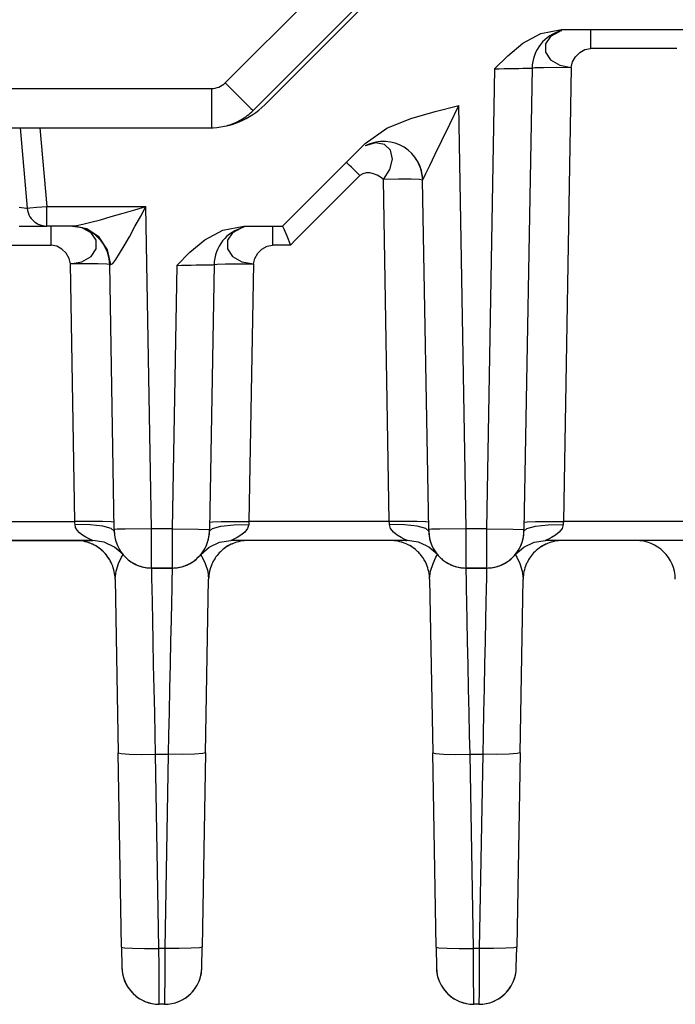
# Model space of a CAD drawing. Extents: x 101 to 1769, y -117 to 553.
# Tile 7 of 60: x 505 to 521, y 37 to 62. Entities that reach past the tile are written whole.
import ezdxf

# ---------------------------------------------------------------- set-up
doc = ezdxf.new("R2010")
doc.units = 0
doc.header["$LTSCALE"] = 23.1
doc.header["$MEASUREMENT"] = 0
doc.layers.get('0').update_dxf_attribs({"linetype": 'CONTINUOUS'})

msp = doc.modelspace()

# ---------------------------------------------------------------- linework, layer by layer
at = {"color": 7, "linetype": 'Continuous'}
for p, q in [((509.75, 60.881), (513.871, 65.002)), ((510.679, 60.396), (514.507, 64.224)), ((510.679, 60.396), (514.507, 64.224)), ((510.755, 60.32), (514.583, 64.149)), ((518.257, 62.188), (518.224, 62.17)), ((518.306, 62.234), (521.969, 62.234)), ((519.04, 62.234), (519.04, 61.752)), ((521.235, 61.752), (519.04, 61.752)), ((516.603, 61.235), (516.398, 49.534)), ((517.553, 61.252), (517.348, 49.518)), ((518.553, 61.269), (518.351, 49.717)), ((436.823, 60.734), (509.396, 60.734)), ((510.457, 60.174), (510.679, 60.396)), ((510.457, 60.174), (510.679, 60.396)), ((515.876, 49.534), (515.688, 60.304)), ((493.744, 59.734), (504.531, 59.734)), ((504.531, 59.734), (504.71, 57.691)), ((504.531, 59.734), (505.033, 59.734)), ((505.033, 59.734), (509.34, 59.734)), ((505.033, 59.734), (505.208, 57.734)), ((511.204, 57.234), (513.308, 59.338)), ((513.345, 59.283), (513.307, 59.272)), ((513.177, 58.517), (511.549, 56.89)), ((513.923, 49.717), (513.772, 58.422)), ((514.926, 49.518), (514.771, 58.405)), ((505.208, 57.734), (507.733, 57.734)), ((507.876, 49.534), (507.733, 57.734)), ((504.509, 57.234), (505.208, 57.234)), ((505.809, 57.234), (505.208, 57.234)), ((505.809, 57.234), (505.208, 57.234)), ((505.322, 56.752), (505.322, 57.234)), ((505.862, 57.234), (505.809, 57.234)), ((505.862, 57.234), (505.809, 57.234)), ((505.86, 57.226), (505.809, 57.234)), ((505.861, 57.234), (505.858, 57.234)), ((505.862, 57.234), (505.967, 57.246)), ((506.23, 57.16), (505.862, 57.234)), ((510.169, 57.188), (510.137, 57.17)), ((510.218, 57.234), (511.204, 57.234)), ((510.953, 57.234), (510.953, 56.752)), ((511.549, 56.89), (511.411, 56.752)), ((502.953, 56.752), (505.322, 56.752)), ((511.411, 56.752), (510.953, 56.752)), ((505.923, 49.717), (505.809, 56.269)), ((506.926, 49.518), (506.809, 56.252)), ((506.926, 49.518), (506.809, 56.252)), ((508.515, 56.235), (508.398, 49.534)), ((509.466, 56.252), (509.348, 49.518)), ((510.466, 56.269), (510.351, 49.717)), ((502.351, 49.717), (505.923, 49.717)), ((506.847, 49.712), (506.63, 49.719)), ((506.923, 49.7), (506.847, 49.712)), ((509.351, 49.7), (509.428, 49.712)), ((509.428, 49.712), (509.645, 49.719)), ((513.923, 49.717), (510.351, 49.717)), ((514.847, 49.712), (514.63, 49.719)), ((514.923, 49.7), (514.847, 49.712)), ((517.351, 49.7), (517.428, 49.712)), ((517.428, 49.712), (517.645, 49.719)), ((521.923, 49.717), (518.351, 49.717)), ((506.85, 49.539), (506.633, 49.596)), ((506.927, 49.468), (506.85, 49.539)), ((506.999, 49.519), (506.926, 49.518)), ((506.926, 49.518), (506.927, 49.468)), ((506.927, 49.483), (506.927, 49.468)), ((506.927, 49.468), (506.927, 49.468)), ((507.205, 49.523), (506.999, 49.519)), ((507.876, 49.534), (507.205, 49.523)), ((508.398, 49.534), (507.876, 49.534)), ((508.398, 49.534), (509.07, 49.523)), ((509.07, 49.523), (509.348, 49.518)), ((509.347, 49.468), (509.424, 49.539)), ((509.347, 49.468), (509.348, 49.518)), ((509.347, 49.468), (509.348, 49.518)), ((509.424, 49.539), (509.641, 49.596)), ((514.85, 49.539), (514.633, 49.596)), ((514.927, 49.468), (514.85, 49.539)), ((514.999, 49.519), (514.926, 49.518)), ((514.927, 49.499), (514.926, 49.518)), ((514.927, 49.499), (514.927, 49.468)), ((514.927, 49.465), (514.927, 49.468)), ((514.927, 49.468), (514.927, 49.468)), ((515.205, 49.523), (514.999, 49.519)), ((515.876, 49.534), (515.205, 49.523)), ((516.398, 49.534), (515.876, 49.534)), ((516.398, 49.534), (517.07, 49.523)), ((517.07, 49.523), (517.348, 49.518)), ((517.347, 49.468), (517.424, 49.539)), ((517.347, 49.468), (517.348, 49.518)), ((517.347, 49.468), (517.348, 49.518)), ((517.424, 49.539), (517.641, 49.596)), ((506.35, 49.234), (501.891, 49.234)), ((501.891, 49.234), (506.347, 49.234)), ((506.347, 49.234), (506.384, 49.234)), ((506.384, 49.234), (506.35, 49.234)), ((506.668, 49.192), (506.38, 49.235)), ((506.668, 49.192), (506.38, 49.235)), ((506.931, 49.069), (506.668, 49.192)), ((506.931, 49.069), (506.668, 49.192)), ((514.35, 49.234), (509.892, 49.234)), ((514.347, 49.234), (509.892, 49.234)), ((514.383, 49.234), (514.347, 49.234)), ((514.383, 49.234), (514.35, 49.234)), ((514.953, 49.264), (514.953, 49.267)), ((522.35, 49.234), (517.892, 49.234)), ((522.347, 49.234), (517.892, 49.234)), ((507.148, 48.875), (506.931, 49.069)), ((507.115, 48.913), (506.931, 49.069)), ((507.125, 48.902), (507.115, 48.913)), ((507.115, 48.913), (507.124, 48.903)), ((507.14, 48.885), (507.125, 48.902)), ((507.125, 48.902), (507.131, 48.896)), ((507.132, 48.894), (507.137, 48.888)), ((507.137, 48.888), (507.144, 48.88)), ((507.148, 48.876), (507.14, 48.885)), ((507.144, 48.88), (507.144, 48.88)), ((514.931, 49.069), (514.873, 49.097)), ((514.931, 49.069), (514.873, 49.096)), ((515.148, 48.875), (514.931, 49.069)), ((515.148, 48.876), (514.931, 49.069)), ((515.055, 49.009), (515.029, 49.057)), ((515.106, 48.93), (515.082, 48.965)), ((515.108, 48.927), (515.106, 48.93)), ((515.148, 48.876), (515.143, 48.881)), ((515.148, 48.876), (515.148, 48.875)), ((507.877, 48.534), (508.398, 48.534)), ((508.398, 48.534), (507.877, 48.534)), ((515.877, 48.534), (516.398, 48.534)), ((516.398, 48.534), (515.877, 48.534)), ((506.949, 48.252), (507.026, 43.829)), ((506.949, 48.252), (507.026, 43.829)), ((509.249, 43.829), (509.326, 48.252)), ((509.249, 43.829), (509.326, 48.252)), ((509.326, 48.252), (509.326, 48.252)), ((514.949, 48.252), (515.026, 43.829)), ((514.949, 48.252), (515.026, 43.829)), ((517.249, 43.829), (517.326, 48.252)), ((517.249, 43.829), (517.326, 48.252)), ((517.326, 48.252), (517.326, 48.252)), ((507.112, 38.889), (507.026, 43.829)), ((508.062, 38.856), (507.976, 43.796)), ((507.976, 43.796), (508.299, 43.796)), ((508.299, 43.796), (508.213, 38.856)), ((509.249, 43.829), (509.163, 38.889)), ((515.112, 38.889), (515.026, 43.829)), ((515.112, 38.889), (515.026, 43.829)), ((516.062, 38.856), (515.976, 43.796)), ((515.976, 43.796), (516.299, 43.796)), ((516.299, 43.796), (516.213, 38.856)), ((517.249, 43.829), (517.163, 38.889)), ((517.249, 43.829), (517.163, 38.889)), ((507.112, 38.889), (507.121, 38.368)), ((508.213, 38.856), (508.062, 38.856)), ((509.154, 38.368), (509.163, 38.889)), ((515.112, 38.889), (515.121, 38.368)), ((516.213, 38.856), (516.062, 38.856)), ((517.154, 38.368), (517.163, 38.889)), ((508.071, 37.503), (508.069, 37.703)), ((516.071, 37.503), (516.069, 37.703)), ((508.071, 37.434), (508.071, 37.503)), ((508.204, 37.434), (508.071, 37.434)), ((508.204, 37.434), (508.071, 37.434)), ((516.071, 37.434), (516.071, 37.503)), ((516.204, 37.434), (516.071, 37.434)), ((516.204, 37.434), (516.071, 37.434))]:
    msp.add_line(p, q, dxfattribs=at)
for points in [[(516.603, 61.235), (516.938, 61.568), (517.32, 61.885), (517.774, 62.131), (518.306, 62.234)], [(518.224, 62.17), (518.024, 62.059), (517.897, 61.872), (517.893, 61.658), (518.023, 61.464), (518.259, 61.328), (518.553, 61.269)], [(518.553, 61.269), (518.587, 61.41), (518.663, 61.541), (518.771, 61.65), (518.9, 61.724), (519.04, 61.752)], [(516.603, 61.235), (516.719, 61.237), (516.844, 61.239), (516.972, 61.241), (517.097, 61.244), (517.214, 61.246), (517.319, 61.248), (517.406, 61.249), (517.473, 61.251), (517.52, 61.251), (517.545, 61.252), (517.553, 61.252)], [(517.553, 61.252), (517.629, 61.264), (517.846, 61.271), (518.171, 61.273), (518.553, 61.269)], [(509.75, 60.881), (510.02, 60.61), (510.25, 60.381), (510.403, 60.228), (510.457, 60.174)], [(509.396, 60.734), (509.396, 60.352), (509.396, 60.027)], [(513.307, 59.337), (513.863, 59.725), (514.469, 59.97), (515.087, 60.151), (515.688, 60.304)], [(514.771, 58.405), (514.79, 58.445), (514.851, 58.569), (514.952, 58.779), (515.089, 59.063), (515.259, 59.415), (515.459, 59.83), (515.688, 60.305)], [(509.396, 60.027), (509.396, 59.811), (509.396, 59.742)], [(513.57, 59.348), (513.568, 59.348), (513.345, 59.283)], [(513.772, 58.422), (513.938, 58.672), (514.002, 58.935), (513.952, 59.162), (513.798, 59.309), (513.57, 59.348)], [(513.177, 58.517), (513.099, 58.594), (513.025, 58.667), (512.959, 58.731), (512.903, 58.784), (512.861, 58.823), (512.834, 58.847), (512.823, 58.853)], [(513.772, 58.422), (513.701, 58.48), (513.616, 58.528), (513.523, 58.565), (513.427, 58.586), (513.334, 58.587), (513.248, 58.566), (513.177, 58.517)], [(514.771, 58.405), (514.695, 58.417), (514.478, 58.425), (514.154, 58.426), (513.772, 58.422)], [(504.71, 57.691), (504.703, 57.686), (504.677, 57.684), (504.631, 57.687), (504.57, 57.696), (504.509, 57.708)], [(504.71, 57.691), (504.777, 57.697), (504.959, 57.713), (505.208, 57.734)], [(505.208, 57.234), (505.208, 57.272), (505.208, 57.38), (505.208, 57.542), (505.208, 57.734)], [(506.331, 57.33), (506.574, 57.396), (506.85, 57.475), (507.149, 57.561), (507.45, 57.65), (507.733, 57.734)], [(506.835, 56.252), (506.886, 56.285), (506.962, 56.382), (507.061, 56.535), (507.178, 56.731), (507.31, 56.963), (507.453, 57.221), (507.598, 57.485), (507.733, 57.734)], [(505.809, 56.269), (506.104, 56.328), (506.339, 56.464), (506.469, 56.658), (506.465, 56.872), (506.338, 57.059), (506.138, 57.17)], [(506.138, 57.17), (506.105, 57.188), (505.86, 57.226)], [(505.967, 57.246), (506.125, 57.279), (506.331, 57.33)], [(506.835, 56.252), (506.756, 56.629), (506.544, 56.948), (506.23, 57.16)], [(508.515, 56.235), (508.85, 56.568), (509.233, 56.885), (509.687, 57.131), (510.219, 57.234)], [(510.137, 57.17), (509.937, 57.059), (509.81, 56.872), (509.805, 56.658), (509.935, 56.464), (510.171, 56.328), (510.466, 56.269)], [(511.204, 57.234), (511.236, 57.166), (511.313, 56.988), (511.411, 56.752)], [(505.809, 56.269), (505.775, 56.41), (505.699, 56.541), (505.591, 56.65), (505.462, 56.724), (505.322, 56.752)], [(510.466, 56.269), (510.5, 56.41), (510.576, 56.541), (510.684, 56.65), (510.813, 56.724), (510.953, 56.752)], [(506.809, 56.252), (506.733, 56.264), (506.516, 56.271), (506.192, 56.273), (505.809, 56.269)], [(506.809, 56.252), (506.815, 56.252), (506.835, 56.252)], [(508.515, 56.235), (508.632, 56.237), (508.756, 56.239), (508.884, 56.241), (509.01, 56.244), (509.127, 56.246), (509.231, 56.248), (509.319, 56.249), (509.386, 56.251), (509.432, 56.251), (509.458, 56.252), (509.466, 56.252)], [(509.466, 56.252), (509.542, 56.264), (509.759, 56.271), (510.083, 56.273), (510.466, 56.269)], [(506.63, 49.719), (506.306, 49.721), (505.923, 49.717)], [(505.928, 49.64), (505.926, 49.678), (505.923, 49.717)], [(506.633, 49.596), (506.309, 49.632), (505.928, 49.64)], [(506.205, 49.317), (506.12, 49.369), (506.044, 49.43), (505.983, 49.497), (505.943, 49.568), (505.928, 49.64)], [(509.641, 49.596), (509.965, 49.632), (510.347, 49.64)], [(509.645, 49.719), (509.969, 49.721), (510.351, 49.717)], [(510.347, 49.64), (510.318, 49.538), (510.245, 49.443), (510.149, 49.366), (510.052, 49.307), (509.97, 49.267), (509.916, 49.243), (509.892, 49.234)], [(510.351, 49.717), (510.349, 49.678), (510.347, 49.64)], [(514.63, 49.719), (514.306, 49.721), (513.923, 49.717)], [(513.928, 49.64), (513.926, 49.678), (513.923, 49.717)], [(514.633, 49.596), (514.309, 49.632), (513.928, 49.64)], [(514.124, 49.367), (514.028, 49.445), (513.957, 49.539), (513.928, 49.64)], [(517.641, 49.596), (517.965, 49.632), (518.347, 49.64)], [(517.645, 49.719), (517.969, 49.721), (518.351, 49.717)], [(518.347, 49.64), (518.318, 49.538), (518.245, 49.443), (518.149, 49.366), (518.052, 49.307), (517.97, 49.267), (517.916, 49.243), (517.892, 49.234)], [(518.351, 49.717), (518.349, 49.678), (518.347, 49.64)], [(506.926, 49.518), (506.927, 49.504), (506.927, 49.488)], [(507.877, 48.534), (507.877, 48.611), (507.877, 48.827), (507.877, 49.152), (507.876, 49.534)], [(508.398, 49.534), (508.398, 49.152), (508.398, 48.827), (508.398, 48.611), (508.398, 48.534)], [(514.383, 49.234), (514.359, 49.243), (514.304, 49.267), (514.222, 49.308), (514.124, 49.367)], [(514.926, 49.518), (514.927, 49.504), (514.927, 49.499)], [(515.877, 48.534), (515.877, 48.611), (515.877, 48.827), (515.877, 49.152), (515.876, 49.534)], [(516.398, 49.534), (516.398, 49.152), (516.398, 48.827), (516.398, 48.611), (516.398, 48.534)], [(506.384, 49.234), (506.352, 49.246), (506.288, 49.274), (506.205, 49.317)], [(506.347, 49.234), (506.356, 49.234), (506.364, 49.234), (506.367, 49.234), (506.367, 49.234)], [(509.127, 48.876), (509.344, 49.069), (509.607, 49.192), (509.894, 49.235)], [(509.127, 48.875), (509.344, 49.069), (509.607, 49.192), (509.894, 49.234)], [(514.347, 49.234), (514.356, 49.234), (514.364, 49.234), (514.367, 49.234), (514.367, 49.234)], [(514.873, 49.096), (514.668, 49.192), (514.38, 49.235)], [(514.873, 49.097), (514.668, 49.192), (514.38, 49.235)], [(517.127, 48.876), (517.344, 49.069), (517.607, 49.192), (517.894, 49.235)], [(517.127, 48.875), (517.344, 49.069), (517.607, 49.192), (517.894, 49.234)], [(506.949, 48.252), (506.972, 48.456), (507.036, 48.653), (507.11, 48.809), (507.148, 48.875)], [(507.124, 48.903), (507.127, 48.9), (507.132, 48.894)], [(507.131, 48.896), (507.136, 48.89), (507.137, 48.888)], [(507.137, 48.888), (507.138, 48.887), (507.144, 48.88)], [(507.148, 48.875), (507.148, 48.876), (507.148, 48.876)], [(509.127, 48.875), (509.165, 48.809), (509.24, 48.65), (509.303, 48.454), (509.326, 48.252)], [(514.949, 48.252), (514.972, 48.456), (515.036, 48.653), (515.11, 48.809), (515.148, 48.875)], [(517.127, 48.875), (517.165, 48.809), (517.24, 48.65), (517.303, 48.454), (517.326, 48.252)], [(507.976, 43.796), (507.965, 44.29), (507.954, 44.854), (507.941, 45.459), (507.928, 46.073), (507.916, 46.663), (507.905, 47.198), (507.896, 47.653), (507.888, 48.012), (507.883, 48.27), (507.879, 48.432), (507.878, 48.513), (507.877, 48.534)], [(508.398, 48.534), (508.397, 48.513), (508.395, 48.433), (508.392, 48.272), (508.387, 48.017), (508.379, 47.66), (508.37, 47.208), (508.359, 46.675), (508.347, 46.084), (508.334, 45.467), (508.321, 44.859), (508.309, 44.292), (508.299, 43.796)], [(515.976, 43.796), (515.965, 44.29), (515.954, 44.854), (515.941, 45.459), (515.928, 46.073), (515.916, 46.663), (515.905, 47.198), (515.896, 47.653), (515.888, 48.012), (515.883, 48.27), (515.879, 48.432), (515.878, 48.513), (515.877, 48.534)], [(516.398, 48.534), (516.397, 48.513), (516.395, 48.433), (516.392, 48.272), (516.387, 48.017), (516.379, 47.66), (516.37, 47.208), (516.359, 46.675), (516.347, 46.084), (516.334, 45.467), (516.321, 44.859), (516.309, 44.292), (516.299, 43.796)], [(507.026, 43.829), (507.098, 43.812), (507.304, 43.799), (507.612, 43.794), (507.976, 43.796)], [(509.249, 43.829), (509.176, 43.812), (508.971, 43.799), (508.662, 43.794), (508.299, 43.796)], [(515.026, 43.829), (515.098, 43.812), (515.304, 43.799), (515.612, 43.794), (515.976, 43.796)], [(517.249, 43.829), (517.176, 43.812), (516.971, 43.799), (516.662, 43.794), (516.299, 43.796)], [(507.112, 38.889), (507.185, 38.871), (507.391, 38.859), (507.699, 38.853), (508.062, 38.856)], [(508.069, 37.703), (508.067, 38.015), (508.065, 38.412), (508.062, 38.856)], [(508.213, 38.856), (508.21, 38.412), (508.208, 38.015), (508.206, 37.703)], [(509.163, 38.889), (509.09, 38.871), (508.884, 38.859), (508.576, 38.853), (508.213, 38.856)], [(515.112, 38.889), (515.185, 38.871), (515.391, 38.859), (515.699, 38.853), (516.062, 38.856)], [(516.069, 37.703), (516.067, 38.015), (516.065, 38.412), (516.062, 38.856)], [(516.213, 38.856), (516.21, 38.412), (516.208, 38.015), (516.206, 37.703)], [(517.163, 38.889), (517.09, 38.871), (516.884, 38.859), (516.576, 38.853), (516.213, 38.856)], [(508.206, 37.703), (508.204, 37.503), (508.204, 37.434)], [(516.206, 37.703), (516.204, 37.503), (516.204, 37.434)]]:
    msp.add_lwpolyline(points, dxfattribs=at)
for centre, radius, start, end in [((518.553, 61.234), 1, 103.9943, 179), ((509.396, 61.234), 0.5, 270, 315), ((509.34, 61.734), 2, 270, 315), ((509.396, 61.234), 1.5, 300.0001, 315), ((509.396, 61.234), 1.5, 300.0001, 315), ((509.396, 61.234), 1.5, 285, 298.5418), ((509.396, 61.234), 1.5, 285.0023, 298.5418), ((509.396, 61.234), 1.5, 298.5418, 300.0001), ((509.396, 61.234), 1.5, 298.5418, 300.0001), ((513.772, 58.388), 1, 0.9956, 115.5404), ((513.772, 58.388), 1, 112.6332, 115.5377), ((513.772, 58.388), 1, 23.149, 35.1965), ((513.772, 58.388), 1, 1, 23.149), ((505.208, 57.734), 0.5, 185, 238.1303), ((505.208, 57.734), 0.5, 236.8843, 244.5666), ((505.208, 57.734), 0.5, 238.1303, 270), ((505.208, 57.734), 0.5, 244.5666, 270.001), ((505.809, 56.234), 1, 87.0365, 89.9997), ((505.809, 56.234), 1, 67.7054, 87.0383), ((505.809, 56.234), 1, 67.7497, 87.0365), ((505.809, 56.234), 1, 60.8011, 67.7054), ((505.809, 56.234), 1, 1, 67.7497), ((510.466, 56.234), 1, 103.9943, 179), ((507.877, 49.484), 0.95, 181, 186.3527), ((507.877, 49.484), 0.95, 181.0002, 270), ((507.877, 49.484), 0.95, 186.3527, 203.25), ((507.877, 49.484), 0.95, 186.3527, 203.25), ((508.398, 49.484), 0.95, 270, 359), ((508.398, 49.484), 0.95, 349.9484, 359), ((508.398, 49.484), 0.95, 353.6471, 359), ((508.398, 49.484), 0.95, 353.6471, 359), ((515.877, 49.484), 0.95, 181.0002, 270), ((515.877, 49.484), 0.95, 181, 186.3528), ((515.877, 49.484), 0.95, 181.1852, 189.9553), ((516.398, 49.484), 0.95, 270, 359), ((516.398, 49.484), 0.95, 349.9484, 359), ((516.398, 49.484), 0.95, 353.6471, 359), ((516.398, 49.484), 0.95, 353.6471, 359), ((505.949, 48.234), 1, 67.75, 90), ((505.949, 48.234), 1, 67.7473, 89.5263), ((505.949, 48.234), 1, 57.8771, 67.75), ((505.949, 48.234), 1, 45.4985, 67.7473), ((508.398, 49.484), 0.95, 320.1477, 336.0714), ((508.398, 49.484), 0.95, 336.0714, 337.207), ((508.398, 49.484), 0.95, 337.207, 349.9484), ((510.326, 48.234), 1, 112.2501, 134.5001), ((510.326, 48.234), 1, 112.25, 129.0688), ((510.326, 48.234), 1, 90.4722, 112.2501), ((510.326, 48.234), 1, 90, 112.25), ((513.949, 48.234), 1, 67.75, 90), ((513.949, 48.234), 1, 67.7473, 89.5263), ((513.949, 48.234), 1, 57.8771, 67.75), ((513.949, 48.234), 1, 45.4985, 67.7473), ((515.877, 49.484), 0.95, 189.9553, 193.2599), ((515.877, 49.484), 0.95, 193.4127, 198.5139), ((515.877, 49.484), 0.95, 198.5139, 202.7875), ((515.877, 49.484), 0.95, 202.7875, 203.9136), ((515.877, 49.484), 0.95, 203.9136, 205.9533), ((516.398, 49.484), 0.95, 320.1477, 336.0714), ((516.398, 49.484), 0.95, 336.0714, 337.207), ((516.398, 49.484), 0.95, 337.207, 349.9484), ((518.326, 48.234), 1, 112.2501, 134.5001), ((518.326, 48.234), 1, 112.25, 129.0688), ((518.326, 48.234), 1, 90.4722, 112.2501), ((518.326, 48.234), 1, 90, 112.25), ((520.199, 48.234), 1, 1, 90), ((505.949, 48.234), 1, 45.5, 57.8771), ((505.949, 48.234), 1, 31.9753, 45.5), ((505.949, 48.234), 1, 23.2493, 45.4985), ((507.877, 49.484), 0.95, 219.8525, 223.2724), ((508.398, 49.484), 0.95, 316.7273, 320.1477), ((510.326, 48.234), 1, 134.5001, 154.1474), ((510.326, 48.234), 1, 134.5001, 154.1474), ((510.326, 48.234), 1, 129.0688, 134.5001), ((513.949, 48.234), 1, 45.5, 57.8771), ((513.949, 48.234), 1, 38.3293, 45.5), ((513.949, 48.234), 1, 38.3264, 45.4985), ((513.949, 48.234), 1, 23.2493, 38.3264), ((515.877, 49.484), 0.95, 205.9533, 206.7706), ((515.877, 49.484), 0.95, 210.0553, 211.8954), ((515.877, 49.484), 0.95, 211.8954, 213.1532), ((515.877, 49.484), 0.95, 215.9257, 219.4198), ((515.877, 49.484), 0.95, 219.8522, 223.2723), ((516.398, 49.484), 0.95, 316.7273, 320.1477), ((518.326, 48.234), 1, 134.5001, 154.1474), ((518.326, 48.234), 1, 134.5001, 154.1474), ((518.326, 48.234), 1, 129.0688, 134.5001), ((505.949, 48.234), 1, 0.9998, 23.2493), ((507.877, 49.484), 0.95, 223.2724, 229.183), ((507.877, 49.484), 0.95, 229.183, 236.567), ((507.877, 49.484), 0.95, 236.567, 244.05), ((507.877, 49.484), 0.95, 244.05, 249.9375), ((508.398, 49.484), 0.95, 289.9988, 292.25), ((508.398, 49.484), 0.95, 289.9988, 292.25), ((508.398, 49.484), 0.95, 290.062, 295.9489), ((508.398, 49.484), 0.95, 292.25, 296.0075), ((508.398, 49.484), 0.95, 292.25, 296.0075), ((508.398, 49.484), 0.95, 295.9489, 310.8152), ((508.398, 49.484), 0.95, 296.0075, 301.9892), ((508.398, 49.484), 0.95, 301.9892, 310.7559), ((508.398, 49.484), 0.95, 310.8152, 316.7273), ((510.326, 48.234), 1, 156.7501, 179.0001), ((510.326, 48.234), 1, 154.1474, 156.7501), ((513.949, 48.234), 1, 0.9998, 23.2493), ((515.877, 49.484), 0.95, 223.2723, 229.1834), ((515.877, 49.484), 0.95, 229.1834, 236.5673), ((515.877, 49.484), 0.95, 236.5673, 244.0506), ((515.877, 49.484), 0.95, 244.0506, 249.937), ((516.398, 49.484), 0.95, 289.9988, 292.25), ((516.398, 49.484), 0.95, 289.9988, 292.25), ((516.398, 49.484), 0.95, 290.062, 295.9489), ((516.398, 49.484), 0.95, 292.25, 296.0075), ((516.398, 49.484), 0.95, 292.25, 296.0075), ((516.398, 49.484), 0.95, 295.9489, 310.8152), ((516.398, 49.484), 0.95, 296.0075, 301.9892), ((516.398, 49.484), 0.95, 301.9892, 310.7559), ((516.398, 49.484), 0.95, 310.8152, 316.7273), ((518.326, 48.234), 1, 156.7501, 179.0001), ((518.326, 48.234), 1, 154.1474, 156.7501), ((507.877, 49.484), 0.95, 249.9375, 270), ((508.398, 49.484), 0.95, 270, 289.9988), ((508.398, 49.484), 0.95, 270, 289.9988), ((508.398, 49.484), 0.95, 270, 290.062), ((515.877, 49.484), 0.95, 249.937, 270), ((516.398, 49.484), 0.95, 270, 289.9988), ((516.398, 49.484), 0.95, 270, 289.9988), ((516.398, 49.484), 0.95, 270, 290.062), ((508.071, 38.384), 0.95, 181, 203.2495), ((508.071, 38.385), 0.95, 181.0024, 270), ((508.204, 38.384), 0.95, 270, 359), ((508.204, 38.384), 0.95, 336.7498, 358.9997), ((516.071, 38.384), 0.95, 181, 203.2495), ((516.071, 38.385), 0.95, 181.0024, 270), ((516.204, 38.384), 0.95, 270, 359), ((516.204, 38.384), 0.95, 336.7498, 358.9997), ((508.071, 38.384), 0.95, 203.2495, 212.9857), ((508.071, 38.384), 0.95, 212.9857, 225.4994), ((508.204, 38.384), 0.95, 314.4999, 327.0067), ((508.204, 38.384), 0.95, 327.0067, 336.7498), ((516.071, 38.384), 0.95, 203.2495, 212.9857), ((516.071, 38.384), 0.95, 212.9857, 225.4994), ((516.204, 38.384), 0.95, 314.4999, 327.0067), ((516.204, 38.384), 0.95, 327.0067, 336.7498), ((508.071, 38.384), 0.95, 225.4994, 238.5676), ((508.204, 38.384), 0.95, 301.4251, 314.4999), ((516.071, 38.384), 0.95, 225.4994, 238.5676), ((516.204, 38.384), 0.95, 301.4251, 314.4999), ((508.071, 38.384), 0.95, 238.5676, 247.7496), ((508.071, 38.384), 0.95, 247.7496, 270), ((508.204, 38.384), 0.95, 270, 292.2499), ((508.204, 38.384), 0.95, 292.2499, 301.4251), ((516.071, 38.384), 0.95, 238.5676, 247.7496), ((516.071, 38.384), 0.95, 247.7496, 270), ((516.204, 38.384), 0.95, 270, 292.2499), ((516.204, 38.384), 0.95, 292.2499, 301.4251)]:
    msp.add_arc(centre, radius, start, end, dxfattribs=at)

doc.saveas('drawing.dxf')
